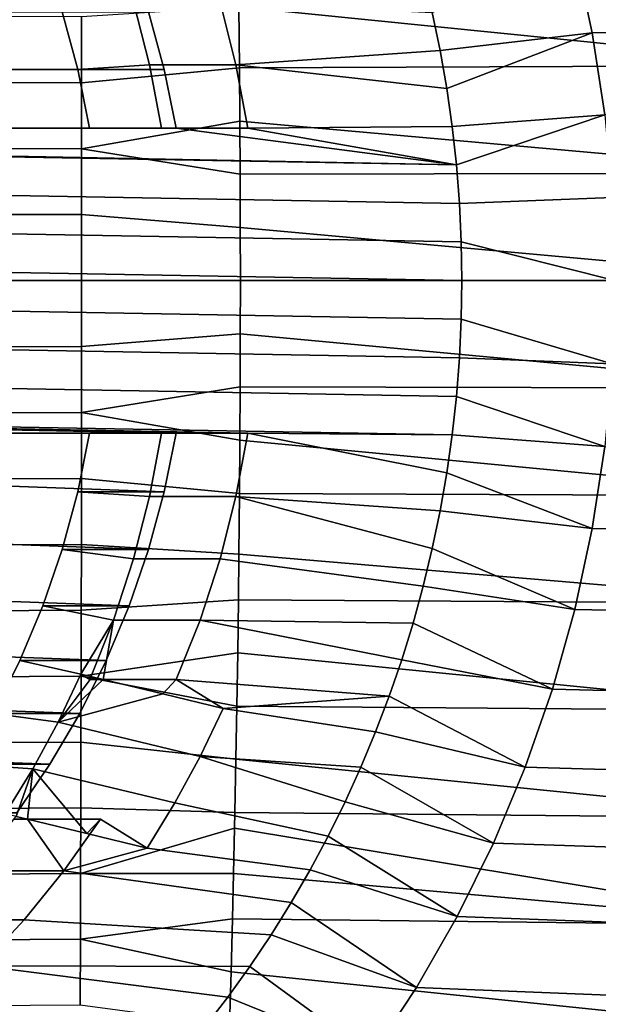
# Model space of a CAD drawing. Header units: metres. Extents: x -167 to 28, y -27 to 27.
# Tile 17 of 256: x -145.56 to -140.19, y -6.73 to 2.43. Entities that reach past the tile are written whole.
import ezdxf

# ---------------------------------------------------------------- set-up
doc = ezdxf.new("R2010")
doc.units = ezdxf.units.M
doc.layers.add('solid_12_065_021_XXX', color=7, linetype='CONTINUOUS')

msp = doc.modelspace()

# ---------------------------------------------------------------- linework, layer by layer
at = {"layer": 'solid_12_065_021_XXX'}
for points in [[(-141.656921, 2.141232, 99.121353), (-141.729691, 2.492123, 99.14785), (-140.405426, 3.058339, 99.433853), (-140.243011, 2.304919, 99.374741)], [(-140.243011, 2.304919, 99.374741), (-140.405426, 3.058339, 99.433853), (-138.029221, 3.105805, 105.999283), (-137.861679, 2.341105, 105.938301)], [(-138.106049, 3.001045, 123.210609), (-143.531128, 2.96786, 124.60083), (-143.526276, 2.544946, 124.613808), (-138.104019, 2.00075, 123.242714)], [(-144.5056, 2.588312, 97.657372), (-144.357086, 2.008121, 97.603325), (-145.023926, 1.963676, 97.846031), (-145.169296, 2.499511, 97.898941)], [(-144.357086, 2.008121, 97.603325), (-144.5056, 2.588312, 97.657372), (-143.701859, 2.588334, 99.865654), (-143.553345, 2.008111, 99.8116)], [(-143.553345, 2.008111, 99.8116), (-143.701859, 2.588334, 99.865654), (-141.729691, 2.492123, 99.14785), (-141.656921, 2.141232, 99.121353)], [(-144.365555, 2.49953, 100.107224), (-144.220184, 1.963678, 100.054306), (-158.892197, 1.963678, 105.394485), (-158.746826, 2.49953, 105.341576)], [(-145.169296, 2.499511, 97.898941), (-145.023926, 1.963676, 97.846031), (-144.220184, 1.963678, 100.054306), (-144.365555, 2.49953, 100.107224)], [(-144.989395, 1.83985, 124.99987), (-143.52095, 1.978288, 124.628075), (-143.526276, 2.544946, 124.613808), (-144.990143, 2.452917, 124.984375)], [(-143.526276, 2.544946, 124.613808), (-143.52095, 1.978288, 124.628075), (-138.104019, 2.00075, 123.242714)], [(-146.463745, 1.844056, 125.356354), (-144.989395, 1.83985, 124.99987), (-144.990143, 2.452917, 124.984375), (-146.459808, 2.458449, 125.340096)], [(-141.656921, 2.141232, 99.121353), (-140.243011, 2.304919, 99.374741), (-141.5952, 1.787918, 99.098892)], [(-141.544632, 1.432846, 99.08049), (-141.5952, 1.787918, 99.098892), (-140.243011, 2.304919, 99.374741), (-140.126526, 1.541923, 99.332344)], [(-140.126526, 1.541923, 99.332344), (-140.243011, 2.304919, 99.374741), (-137.861679, 2.341105, 105.938301), (-137.74147, 1.566324, 105.894554)], [(-143.553345, 2.008111, 99.8116), (-141.656921, 2.141232, 99.121353), (-141.5952, 1.787918, 99.098892)], [(-144.220184, 1.963678, 100.054306), (-144.110031, 1.418447, 100.014214), (-159.002365, 1.418447, 105.434586), (-158.892197, 1.963678, 105.394485)], [(-144.913773, 1.418447, 97.805939), (-145.023926, 1.963676, 97.846031), (-144.357086, 2.008121, 97.603325), (-144.246384, 1.418447, 97.563026)], [(-145.023926, 1.963676, 97.846031), (-144.913773, 1.418447, 97.805939), (-144.110031, 1.418447, 100.014214), (-144.220184, 1.963678, 100.054306)], [(-144.988907, 1.226628, 125.010963), (-143.517395, 1.483295, 124.637619), (-143.52095, 1.978288, 124.628075), (-144.989395, 1.83985, 124.99987)], [(-144.246384, 1.418447, 97.563026), (-144.357086, 2.008121, 97.603325), (-143.553345, 2.008111, 99.8116), (-143.442642, 1.418447, 99.771309)], [(-143.442642, 1.418447, 99.771309), (-143.553345, 2.008111, 99.8116), (-141.5952, 1.787918, 99.098892), (-141.544632, 1.432846, 99.08049)], [(-138.104019, 2.00075, 123.242714), (-143.52095, 1.978288, 124.628075), (-143.517395, 1.483295, 124.637619), (-138.102921, 1.000033, 123.262009)], [(-146.466599, 1.229448, 125.367989), (-144.988907, 1.226628, 125.010963), (-144.989395, 1.83985, 124.99987), (-146.463745, 1.844056, 125.356354)], [(-144.988907, 1.226628, 125.010963), (-143.514847, 0.988407, 124.644432), (-143.517395, 1.483295, 124.637619)], [(-143.517395, 1.483295, 124.637619), (-143.514847, 0.988407, 124.644432), (-138.102921, 1.000033, 123.262009)], [(-141.544632, 1.432846, 99.08049), (-140.126526, 1.541923, 99.332344), (-141.505249, 1.076161, 99.066154)], [(-141.477051, 0.717963, 99.055893), (-141.505249, 1.076161, 99.066154), (-140.126526, 1.541923, 99.332344), (-140.056442, 0.772554, 99.306839)], [(-141.477051, 0.717963, 99.055893), (-161.607147, 1.076161, 106.382645), (-161.567749, 1.432846, 106.368309), (-141.505249, 1.076161, 99.066154)], [(-159.669739, 1.418447, 105.67749), (-141.505249, 1.076161, 99.066154), (-161.567749, 1.432846, 106.368309)], [(-159.669739, 1.418447, 105.67749), (-159.002365, 1.418447, 105.434586), (-141.505249, 1.076161, 99.066154)], [(-144.110031, 1.418447, 100.014214), (-141.505249, 1.076161, 99.066154), (-159.002365, 1.418447, 105.434586)], [(-144.246384, 1.418447, 97.563026), (-143.442642, 1.418447, 99.771309), (-144.110031, 1.418447, 100.014214), (-144.913773, 1.418447, 97.805939)], [(-143.442642, 1.418447, 99.771309), (-141.505249, 1.076161, 99.066154), (-144.110031, 1.418447, 100.014214)], [(-143.442642, 1.418447, 99.771309), (-141.544632, 1.432846, 99.08049), (-141.505249, 1.076161, 99.066154)], [(-146.468369, 0.614728, 125.374992), (-144.988647, 0.613322, 125.017624), (-144.988907, 1.226628, 125.010963), (-146.466599, 1.229448, 125.367989)], [(-144.988907, 1.226628, 125.010963), (-144.988647, 0.613322, 125.017624), (-143.513321, 0.494134, 124.648514), (-143.514847, 0.988407, 124.644432)], [(-141.460129, 0.359155, 99.049736), (-161.63533, 0.717963, 106.392906), (-161.607147, 1.076161, 106.382645), (-141.477051, 0.717963, 99.055893)], [(-138.102921, 1.000033, 123.262009), (-143.514847, 0.988407, 124.644432), (-143.513321, 0.494134, 124.648514), (-138.102707, 0, 123.268478)], [(-141.477051, 0.717963, 99.055893), (-140.056442, 0.772554, 99.306839), (-140.033051, 0, 99.298325), (-141.460129, 0.359155, 99.049736)], [(-141.454498, 0, 99.047684), (-161.652252, 0.359155, 106.399063), (-161.63533, 0.717963, 106.392906), (-141.460129, 0.359155, 99.049736)], [(-146.468369, 0.614728, 125.374992), (-146.468964, 0, 125.377335), (-144.988449, 0, 125.019829), (-144.988647, 0.613322, 125.017624)], [(-144.988647, 0.613322, 125.017624), (-144.988449, 0, 125.019829), (-143.512817, 0, 124.649872), (-143.513321, 0.494134, 124.648514)], [(-143.513321, 0.494134, 124.648514), (-143.512817, 0, 124.649872), (-138.102707, 0, 123.268478)], [(-141.460129, -0.359155, 99.049736), (-161.657883, 0, 106.401115), (-161.652252, 0.359155, 106.399063), (-141.454498, 0, 99.047684)], [(-141.460129, 0.359155, 99.049736), (-140.033051, 0, 99.298325), (-141.454498, 0, 99.047684)], [(-141.477051, -0.717963, 99.055893), (-161.652252, -0.359155, 106.399063), (-161.657883, 0, 106.401115), (-141.460129, -0.359155, 99.049736)], [(-138.102707, 0, 123.268478), (-143.512817, 0, 124.649872), (-143.513321, -0.494134, 124.648514), (-138.102921, -1.000033, 123.262009)], [(-141.460129, -0.359155, 99.049736), (-141.454498, 0, 99.047684), (-140.033051, 0, 99.298325), (-140.056442, -0.772554, 99.306839)], [(-146.468964, 0, 125.377335), (-146.468369, -0.614728, 125.374992), (-144.988647, -0.613322, 125.017624), (-144.988449, 0, 125.019829)], [(-144.988449, 0, 125.019829), (-144.988647, -0.613322, 125.017624), (-143.513321, -0.494134, 124.648514), (-143.512817, 0, 124.649872)], [(-141.505249, -1.076161, 99.066154), (-161.63533, -0.717963, 106.392906), (-161.652252, -0.359155, 106.399063), (-141.477051, -0.717963, 99.055893)], [(-140.056442, -0.772554, 99.306839), (-141.477051, -0.717963, 99.055893), (-141.460129, -0.359155, 99.049736)], [(-144.988907, -1.226628, 125.010963), (-143.514847, -0.988407, 124.644432), (-143.513321, -0.494134, 124.648514), (-144.988647, -0.613322, 125.017624)], [(-143.513321, -0.494134, 124.648514), (-143.514847, -0.988407, 124.644432), (-138.102921, -1.000033, 123.262009)], [(-146.468369, -0.614728, 125.374992), (-146.466599, -1.229448, 125.367989), (-144.988907, -1.226628, 125.010963), (-144.988647, -0.613322, 125.017624)], [(-141.544632, -1.432846, 99.08049), (-161.607147, -1.076161, 106.382645), (-161.63533, -0.717963, 106.392906), (-141.505249, -1.076161, 99.066154)], [(-140.056442, -0.772554, 99.306839), (-140.126526, -1.541923, 99.332344), (-141.505249, -1.076161, 99.066154), (-141.477051, -0.717963, 99.055893)], [(-144.988907, -1.226628, 125.010963), (-143.517395, -1.483295, 124.637619), (-143.514847, -0.988407, 124.644432)], [(-138.102921, -1.000033, 123.262009), (-143.514847, -0.988407, 124.644432), (-143.517395, -1.483295, 124.637619), (-138.104019, -2.00075, 123.242714)], [(-143.442642, -1.418447, 99.771309), (-161.607147, -1.076161, 106.382645), (-141.544632, -1.432846, 99.08049)], [(-143.442642, -1.418447, 99.771309), (-144.110031, -1.418447, 100.014214), (-161.607147, -1.076161, 106.382645)], [(-159.002365, -1.418447, 105.434586), (-161.607147, -1.076161, 106.382645), (-144.110031, -1.418447, 100.014214)], [(-140.126526, -1.541923, 99.332344), (-141.544632, -1.432846, 99.08049), (-141.505249, -1.076161, 99.066154)], [(-146.466599, -1.229448, 125.367989), (-146.463745, -1.844056, 125.356354), (-144.989395, -1.83985, 124.99987), (-144.988907, -1.226628, 125.010963)], [(-144.988907, -1.226628, 125.010963), (-144.989395, -1.83985, 124.99987), (-143.52095, -1.978288, 124.628075), (-143.517395, -1.483295, 124.637619)], [(-159.002365, -1.418447, 105.434586), (-144.220184, -1.963678, 100.054306), (-144.365555, -2.49953, 100.107224), (-158.892197, -1.963678, 105.394485)], [(-159.002365, -1.418447, 105.434586), (-144.110031, -1.418447, 100.014214), (-144.220184, -1.963678, 100.054306)], [(-144.246384, -1.418447, 97.563026), (-144.357086, -2.008127, 97.603325), (-145.023926, -1.963676, 97.846031), (-144.913773, -1.418447, 97.805939)], [(-144.913773, -1.418447, 97.805939), (-145.023926, -1.963676, 97.846031), (-144.220184, -1.963678, 100.054306), (-144.110031, -1.418447, 100.014214)], [(-144.913773, -1.418447, 97.805939), (-144.110031, -1.418447, 100.014214), (-143.442642, -1.418447, 99.771309), (-144.246384, -1.418447, 97.563026)], [(-144.357086, -2.008127, 97.603325), (-144.246384, -1.418447, 97.563026), (-143.442642, -1.418447, 99.771309), (-143.553345, -2.008111, 99.8116)], [(-143.442642, -1.418447, 99.771309), (-141.5952, -1.787918, 99.098892), (-141.656921, -2.141232, 99.121353), (-143.553345, -2.008111, 99.8116)], [(-143.442642, -1.418447, 99.771309), (-141.544632, -1.432846, 99.08049), (-141.5952, -1.787918, 99.098892)], [(-140.126526, -1.541923, 99.332344), (-140.243011, -2.304919, 99.374741), (-141.5952, -1.787918, 99.098892), (-141.544632, -1.432846, 99.08049)], [(-143.517395, -1.483295, 124.637619), (-143.52095, -1.978288, 124.628075), (-138.104019, -2.00075, 123.242714)], [(-140.126526, -1.541923, 99.332344), (-137.74147, -1.566324, 105.894554), (-137.861679, -2.341105, 105.938301), (-140.243011, -2.304919, 99.374741)], [(-140.243011, -2.304919, 99.374741), (-141.656921, -2.141232, 99.121353), (-141.5952, -1.787918, 99.098892)], [(-146.463745, -1.844056, 125.356354), (-146.459808, -2.458449, 125.340096), (-144.990143, -2.452917, 124.984375), (-144.989395, -1.83985, 124.99987)], [(-144.989395, -1.83985, 124.99987), (-144.990143, -2.452917, 124.984375), (-143.526276, -2.544946, 124.613808), (-143.52095, -1.978288, 124.628075)], [(-158.892197, -1.963678, 105.394485), (-144.365555, -2.49953, 100.107224), (-144.545441, -3.023368, 100.172699), (-158.746826, -2.49953, 105.341576)], [(-145.023926, -1.963676, 97.846031), (-144.357086, -2.008127, 97.603325), (-144.5056, -2.588323, 97.657372), (-145.169296, -2.499511, 97.898941)], [(-145.023926, -1.963676, 97.846031), (-145.169296, -2.499511, 97.898941), (-144.365555, -2.49953, 100.107224), (-144.220184, -1.963678, 100.054306)], [(-144.357086, -2.008127, 97.603325), (-143.553345, -2.008111, 99.8116), (-143.701859, -2.588334, 99.865654), (-144.5056, -2.588323, 97.657372)], [(-143.553345, -2.008111, 99.8116), (-141.729691, -2.492123, 99.14785), (-141.813446, -2.840188, 99.178329), (-143.701859, -2.588334, 99.865654)], [(-143.553345, -2.008111, 99.8116), (-141.656921, -2.141232, 99.121353), (-141.729691, -2.492123, 99.14785)], [(-138.104019, -2.00075, 123.242714), (-143.52095, -1.978288, 124.628075), (-143.526276, -2.544946, 124.613808), (-138.106049, -3.001045, 123.210609)], [(-140.243011, -2.304919, 99.374741), (-140.405426, -3.058339, 99.433853), (-141.729691, -2.492123, 99.14785), (-141.656921, -2.141232, 99.121353)], [(-140.243011, -2.304919, 99.374741), (-137.861679, -2.341105, 105.938301), (-138.029221, -3.105805, 105.999283), (-140.405426, -3.058339, 99.433853)], [(-146.459808, -2.458449, 125.340096), (-146.454803, -3.072521, 125.319237), (-144.991135, -3.065762, 124.96447), (-144.990143, -2.452917, 124.984375)], [(-144.990143, -2.452917, 124.984375), (-144.991135, -3.065762, 124.96447), (-143.531128, -2.96786, 124.60083), (-143.526276, -2.544946, 124.613808)], [(-158.746826, -2.49953, 105.341576), (-144.545441, -3.023368, 100.172699), (-144.758972, -3.532653, 100.250412), (-158.56694, -3.023368, 105.2761)], [(-145.169296, -2.499511, 97.898941), (-144.5056, -2.588323, 97.657372), (-144.691208, -3.156297, 97.72493), (-145.349197, -3.023388, 97.964424)], [(-145.169296, -2.499511, 97.898941), (-145.349197, -3.023388, 97.964424), (-144.545441, -3.023368, 100.172699), (-144.365555, -2.49953, 100.107224)], [(-143.526276, -2.544946, 124.613808), (-143.531128, -2.96786, 124.60083), (-138.106049, -3.001045, 123.210609)], [(-140.405426, -3.058339, 99.433853), (-141.813446, -2.840188, 99.178329), (-141.729691, -2.492123, 99.14785)], [(-144.5056, -2.588323, 97.657372), (-143.701859, -2.588334, 99.865654), (-143.887466, -3.156332, 99.933212), (-144.691208, -3.156297, 97.72493)], [(-143.701859, -2.588334, 99.865654), (-141.813446, -2.840188, 99.178329), (-141.90802, -3.184907, 99.212753), (-143.887466, -3.156332, 99.933212)], [(-140.405426, -3.058339, 99.433853), (-140.613052, -3.799012, 99.509422), (-141.90802, -3.184907, 99.212753), (-141.813446, -2.840188, 99.178329)], [(-144.992371, -3.678316, 124.940178), (-143.537735, -3.462322, 124.583122), (-143.531128, -2.96786, 124.60083), (-144.991135, -3.065762, 124.96447)], [(-138.106049, -3.001045, 123.210609), (-143.531128, -2.96786, 124.60083), (-143.537735, -3.462322, 124.583122), (-138.108719, -4.000815, 123.165619)], [(-158.56694, -3.023368, 105.2761), (-144.758972, -3.532653, 100.250412), (-145.005142, -4.025027, 100.340012), (-158.353409, -3.532653, 105.198387)], [(-146.454803, -3.072521, 125.319237), (-146.448746, -3.686168, 125.293777), (-144.992371, -3.678316, 124.940178), (-144.991135, -3.065762, 124.96447)], [(-145.349197, -3.023388, 97.964424), (-145.562698, -3.532597, 98.042122), (-144.758972, -3.532653, 100.250412), (-144.545441, -3.023368, 100.172699)], [(-144.99472, -3.659192, 97.835396), (-145.562698, -3.532597, 98.042122), (-145.349197, -3.023388, 97.964424), (-144.691208, -3.156297, 97.72493)], [(-140.405426, -3.058339, 99.433853), (-138.029221, -3.105805, 105.999283), (-138.243423, -3.857268, 106.077248), (-140.613052, -3.799012, 99.509422)], [(-144.691208, -3.156297, 97.72493), (-144.913025, -3.70938, 97.805672), (-144.99472, -3.659192, 97.835396)], [(-144.691208, -3.156297, 97.72493), (-144.786346, -3.70938, 98.153709), (-144.913025, -3.70938, 97.805672)], [(-143.887466, -3.156332, 99.933212), (-144.109283, -3.70938, 100.013947), (-144.786346, -3.70938, 98.153709), (-144.691208, -3.156297, 97.72493)], [(-143.887466, -3.156332, 99.933212), (-142.013412, -3.526172, 99.251106), (-142.129501, -3.863671, 99.293365), (-144.109283, -3.70938, 100.013947)], [(-143.887466, -3.156332, 99.933212), (-141.90802, -3.184907, 99.212753), (-142.013412, -3.526172, 99.251106)], [(-140.613052, -3.799012, 99.509422), (-142.013412, -3.526172, 99.251106), (-141.90802, -3.184907, 99.212753)], [(-144.992371, -3.678316, 124.940178), (-143.545364, -3.956815, 124.562698), (-143.537735, -3.462322, 124.583122)], [(-143.537735, -3.462322, 124.583122), (-143.545364, -3.956815, 124.562698), (-138.108719, -4.000815, 123.165619)], [(-158.353409, -3.532653, 105.198387), (-145.005142, -4.025027, 100.340012), (-145.282745, -4.498078, 100.441048), (-158.107254, -4.025027, 105.108788)], [(-145.562698, -3.532597, 98.042122), (-144.99472, -3.659192, 97.835396), (-145.205948, -4.106432, 97.912277), (-145.808868, -4.025, 98.131729)], [(-145.562698, -3.532597, 98.042122), (-145.808868, -4.025, 98.131729), (-145.005142, -4.025027, 100.340012), (-144.758972, -3.532653, 100.250412)], [(-140.613052, -3.799012, 99.509422), (-140.865067, -4.523942, 99.601151), (-142.129501, -3.863671, 99.293365), (-142.013412, -3.526172, 99.251106)], [(-145.205948, -4.106432, 97.912277), (-144.99472, -3.659192, 97.835396), (-144.890701, -3.684246, 97.994301)], [(-144.913025, -3.70938, 97.805672), (-144.890701, -3.684246, 97.994301), (-144.99472, -3.659192, 97.835396)], [(-146.448746, -3.686168, 125.293777), (-146.441635, -4.299286, 125.263733), (-144.993851, -4.290508, 124.911484), (-144.992371, -3.678316, 124.940178)], [(-145.205948, -4.106432, 97.912277), (-144.890701, -3.684246, 97.994301), (-144.786346, -3.70938, 98.153709)], [(-145.205948, -4.106432, 97.912277), (-144.786346, -3.70938, 98.153709), (-144.234299, -3.84234, 98.997139)], [(-144.992371, -3.678316, 124.940178), (-144.993851, -4.290508, 124.911484), (-143.554001, -4.451282, 124.539551), (-143.545364, -3.956815, 124.562698)], [(-144.913025, -3.70938, 97.805672), (-144.786346, -3.70938, 98.153709), (-144.890701, -3.684246, 97.994301)], [(-144.109283, -3.70938, 100.013947), (-144.234299, -3.84234, 98.997139), (-144.786346, -3.70938, 98.153709)], [(-144.109283, -3.70938, 100.013947), (-143.672791, -3.977558, 99.85508), (-144.234299, -3.84234, 98.997139)], [(-144.109283, -3.70938, 100.013947), (-142.129501, -3.863671, 99.293365), (-143.672791, -3.977558, 99.85508)], [(-144.234299, -3.84234, 98.997139), (-143.672791, -3.977558, 99.85508), (-143.885651, -4.423824, 99.932549), (-145.205948, -4.106432, 97.912277)], [(-140.613052, -3.799012, 99.509422), (-138.243423, -3.857268, 106.077248), (-138.503372, -4.592223, 106.17186), (-140.865067, -4.523942, 99.601151)], [(-142.129501, -3.863671, 99.293365), (-142.256104, -4.196776, 99.339447), (-143.672791, -3.977558, 99.85508)], [(-140.865067, -4.523942, 99.601151), (-142.256104, -4.196776, 99.339447), (-142.129501, -3.863671, 99.293365)], [(-158.107254, -4.025027, 105.108788), (-145.282745, -4.498078, 100.441048), (-145.590439, -4.949493, 100.55304), (-157.829636, -4.498078, 105.007744)], [(-145.808868, -4.025, 98.131729), (-145.205948, -4.106432, 97.912277), (-145.441132, -4.539944, 97.997879), (-146.086502, -4.498079, 98.232773)], [(-145.808868, -4.025, 98.131729), (-146.086502, -4.498079, 98.232773), (-145.282745, -4.498078, 100.441048), (-145.005142, -4.025027, 100.340012)], [(-142.393036, -4.525047, 99.389282), (-143.885651, -4.423824, 99.932549), (-143.672791, -3.977558, 99.85508), (-142.256104, -4.196776, 99.339447)], [(-138.108719, -4.000815, 123.165619), (-143.545364, -3.956815, 124.562698), (-143.554001, -4.451282, 124.539551), (-138.111801, -4.999956, 123.107681)], [(-145.441132, -4.539944, 97.997879), (-145.205948, -4.106432, 97.912277), (-143.885651, -4.423824, 99.932549), (-144.120819, -4.857299, 100.018143)], [(-140.865067, -4.523942, 99.601151), (-141.160446, -5.230161, 99.708656), (-142.393036, -4.525047, 99.389282), (-142.256104, -4.196776, 99.339447)], [(-146.441635, -4.299286, 125.263733), (-146.433472, -4.911771, 125.229118), (-144.99559, -4.902271, 124.878418), (-144.993851, -4.290508, 124.911484)], [(-144.993851, -4.290508, 124.911484), (-144.99559, -4.902271, 124.878418), (-143.56366, -4.945668, 124.51368), (-143.554001, -4.451282, 124.539551)], [(-142.697525, -5.166271, 99.500107), (-144.120819, -4.857299, 100.018143), (-143.885651, -4.423824, 99.932549), (-142.540192, -4.848274, 99.442848)], [(-142.393036, -4.525047, 99.389282), (-142.540192, -4.848274, 99.442848), (-143.885651, -4.423824, 99.932549)], [(-143.554001, -4.451282, 124.539551), (-143.56366, -4.945668, 124.51368), (-138.111801, -4.999956, 123.107681)], [(-146.086502, -4.498079, 98.232773), (-146.39415, -4.949437, 98.344749), (-145.590439, -4.949493, 100.55304), (-145.282745, -4.498078, 100.441048)], [(-146.086502, -4.498079, 98.232773), (-145.441132, -4.539944, 97.997879), (-145.699493, -4.95823, 98.091911), (-146.39415, -4.949437, 98.344749)], [(-145.595474, -4.983284, 98.250809), (-145.699493, -4.95823, 98.091911), (-145.441132, -4.539944, 97.997879)], [(-145.491119, -5.008418, 98.410225), (-145.595474, -4.983284, 98.250809), (-145.441132, -4.539944, 97.997879)], [(-144.939072, -5.141378, 99.253654), (-145.491119, -5.008418, 98.410225), (-145.441132, -4.539944, 97.997879)], [(-144.939072, -5.141378, 99.253654), (-145.441132, -4.539944, 97.997879), (-144.120819, -4.857299, 100.018143), (-144.377563, -5.276597, 100.111595)], [(-141.160446, -5.230161, 99.708656), (-142.540192, -4.848274, 99.442848), (-142.393036, -4.525047, 99.389282)], [(-140.865067, -4.523942, 99.601151), (-138.503372, -4.592223, 106.17186), (-138.807892, -5.307456, 106.2827), (-141.160446, -5.230161, 99.708656)], [(-141.160446, -5.230161, 99.708656), (-141.497925, -5.914672, 99.831497), (-142.697525, -5.166271, 99.500107), (-142.540192, -4.848274, 99.442848)], [(-146.433472, -4.911771, 125.229118), (-146.424286, -5.523518, 125.189941), (-144.997604, -5.513535, 124.840973), (-144.99559, -4.902271, 124.878418)], [(-144.99559, -4.902271, 124.878418), (-144.997604, -5.513535, 124.840973), (-143.566711, -5.091681, 124.505516), (-143.56366, -4.945668, 124.51368)], [(-142.8647, -5.478434, 99.560959), (-144.377563, -5.276597, 100.111595), (-144.120819, -4.857299, 100.018143), (-142.697525, -5.166271, 99.500107)], [(-145.95697, -5.489373, 98.185631), (-145.617798, -5.008418, 98.06218), (-145.491119, -5.008418, 98.410225), (-145.153214, -5.489368, 100.393906)], [(-145.617798, -5.008418, 98.06218), (-145.595474, -4.983284, 98.250809), (-145.491119, -5.008418, 98.410225)], [(-144.814056, -5.008418, 100.270462), (-145.491119, -5.008418, 98.410225), (-144.939072, -5.141378, 99.253654)], [(-145.153214, -5.489368, 100.393906), (-145.491119, -5.008418, 98.410225), (-144.814056, -5.008418, 100.270462)], [(-145.153214, -5.489368, 100.393906), (-144.814056, -5.008418, 100.270462), (-144.377563, -5.276597, 100.111595)], [(-144.939072, -5.141378, 99.253654), (-144.377563, -5.276597, 100.111595), (-144.814056, -5.008418, 100.270462)], [(-138.111801, -4.999956, 123.107681), (-143.56366, -4.945668, 124.51368), (-143.566711, -5.091681, 124.505516), (-138.115631, -5.998359, 123.036873)], [(-144.997604, -5.513535, 124.840973), (-143.575989, -5.512564, 124.480659), (-143.566711, -5.091681, 124.505516)], [(-143.566711, -5.091681, 124.505516), (-143.575989, -5.512564, 124.480659), (-138.115631, -5.998359, 123.036873)], [(-141.497925, -5.914672, 99.831497), (-142.8647, -5.478434, 99.560959), (-142.697525, -5.166271, 99.500107)], [(-143.04155, -5.784386, 99.62532), (-145.153214, -5.489368, 100.393906), (-144.377563, -5.276597, 100.111595), (-142.8647, -5.478434, 99.560959)], [(-141.160446, -5.230161, 99.708656), (-138.807892, -5.307456, 106.2827), (-139.155731, -5.999982, 106.409302), (-141.497925, -5.914672, 99.831497)], [(-146.326385, -5.944427, 98.320091), (-145.95697, -5.489373, 98.185631), (-145.153214, -5.489368, 100.393906), (-145.522644, -5.944427, 100.528366)], [(-145.153214, -5.489368, 100.393906), (-143.04155, -5.784386, 99.62532), (-143.22789, -6.083871, 99.693146), (-145.522644, -5.944427, 100.528366)], [(-141.497925, -5.914672, 99.831497), (-141.876099, -6.574573, 99.969131), (-143.04155, -5.784386, 99.62532), (-142.8647, -5.478434, 99.560959)], [(-146.424286, -5.523518, 125.189941), (-146.414078, -6.134423, 125.14621), (-144.999863, -6.124232, 124.799164), (-144.997604, -5.513535, 124.840973)], [(-144.997604, -5.513535, 124.840973), (-144.999863, -6.124232, 124.799164), (-143.586014, -5.933397, 124.453827), (-143.575989, -5.512564, 124.480659)], [(-143.575989, -5.512564, 124.480659), (-143.586014, -5.933397, 124.453827), (-138.115631, -5.998359, 123.036873)], [(-141.876099, -6.574573, 99.969131), (-143.22789, -6.083871, 99.693146), (-143.04155, -5.784386, 99.62532)], [(-146.724319, -6.371407, 98.46492), (-146.326385, -5.944427, 98.320091), (-145.522644, -5.944427, 100.528366), (-145.920578, -6.371409, 100.673203)], [(-145.522644, -5.944427, 100.528366), (-143.22789, -6.083871, 99.693146), (-143.423584, -6.376627, 99.764374), (-145.920578, -6.371409, 100.673203)], [(-144.999863, -6.124232, 124.799164), (-143.598709, -6.427046, 124.41983), (-143.586014, -5.933397, 124.453827)], [(-138.115631, -5.998359, 123.036873), (-143.586014, -5.933397, 124.453827), (-143.598709, -6.427046, 124.41983), (-138.120132, -6.995918, 122.953148)], [(-141.497925, -5.914672, 99.831497), (-139.155731, -5.999982, 106.409302), (-139.54541, -6.666854, 106.551132), (-141.876099, -6.574573, 99.969131)], [(-146.414078, -6.134423, 125.14621), (-146.402832, -6.744381, 125.097946), (-145.002396, -6.734292, 124.752998), (-144.999863, -6.124232, 124.799164)], [(-144.999863, -6.124232, 124.799164), (-145.002396, -6.734292, 124.752998), (-143.612427, -6.920525, 124.38311), (-143.598709, -6.427046, 124.41983)], [(-141.876099, -6.574573, 99.969131), (-142.293381, -7.207198, 100.121017), (-143.423584, -6.376627, 99.764374), (-143.22789, -6.083871, 99.693146)], [(-145.920578, -6.371409, 100.673203), (-143.628464, -6.662411, 99.838943), (-143.842026, -6.940525, 99.916672), (-146.345093, -6.768268, 100.827713)], [(-145.920578, -6.371409, 100.673203), (-143.423584, -6.376627, 99.764374), (-143.628464, -6.662411, 99.838943)], [(-142.293381, -7.207198, 100.121017), (-143.628464, -6.662411, 99.838943), (-143.423584, -6.376627, 99.764374)], [(-143.598709, -6.427046, 124.41983), (-143.612427, -6.920525, 124.38311), (-138.120132, -6.995918, 122.953148)], [(-141.876099, -6.574573, 99.969131), (-139.54541, -6.666854, 106.551132), (-139.97522, -7.30515, 106.707573), (-142.293381, -7.207198, 100.121017)], [(-142.293381, -7.207198, 100.121017), (-142.748138, -7.809983, 100.28653), (-143.842026, -6.940525, 99.916672), (-143.628464, -6.662411, 99.838943)]]:
    msp.add_3dface(points, dxfattribs=at)

doc.saveas('drawing.dxf')
